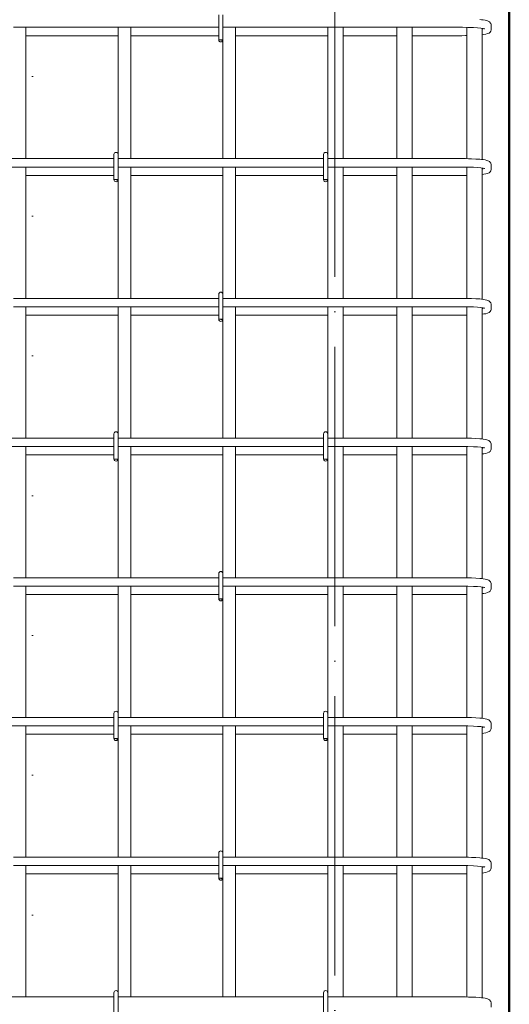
# Model space of a CAD drawing. Header units: millimetres. Extents: x 31181 to 43787, y -118926 to 7424.
# Tile 20 of 35: x 36199 to 36900, y 1177 to 2587. Entities that reach past the tile are written whole.
import ezdxf

# ---------------------------------------------------------------- set-up
doc = ezdxf.new("R2010")
doc.units = ezdxf.units.MM
for name, pattern in [('ADSK_Линия разреза', [400, 0, -200, 0, -200]), ('ADSK_Линия сетки', [500, 400, -50, 0, -50]), ('ADSK_Пунктирная_п5', [100, 0, -100])]:
    doc.linetypes.add(name, pattern=pattern)
for name, color, linetype, lineweight in [('G-____-____-SYMB', 111, 'ADSK_Пунктирная_п5', 20), ('S-COLS-____-OTLN', 52, 'Continuous', 20), ('S-GRID-____-OTLN', 1, 'Continuous', 9), ('S-RBAR-____-OTLN', 171, 'Continuous', 100)]:
    doc.layers.add(name, color=color, linetype=linetype, lineweight=lineweight)

msp = doc.modelspace()

# ---------------------------------------------------------------- hatches: boundary and pattern name
at = {"layer": 'S-RBAR-____-OTLN', "lineweight": 20}
for points in [[(36489.2331, 2557.302), (36489.8289, 2558), (36483.9312, 2558), (36486.9312, 2557.605)], [(36339.2331, 2357.302), (36339.8289, 2358), (36333.9312, 2358), (36336.9312, 2357.605)], [(36639.2331, 2357.302), (36639.8289, 2358), (36633.9312, 2358), (36636.9312, 2357.605)], [(36489.2331, 2157.302), (36489.8289, 2158), (36483.9312, 2158), (36486.9312, 2157.605)], [(36339.2331, 1957.302), (36339.8289, 1958), (36333.9312, 1958), (36336.9312, 1957.605)], [(36639.2331, 1957.302), (36639.8289, 1958), (36633.9312, 1958), (36636.9312, 1957.605)], [(36489.2331, 1757.302), (36489.8289, 1758), (36483.9312, 1758), (36486.9312, 1757.605)], [(36339.2331, 1557.302), (36339.8289, 1558), (36333.9312, 1558), (36336.9312, 1557.605)], [(36639.2331, 1557.302), (36639.8289, 1558), (36633.9312, 1558), (36636.9312, 1557.605)], [(36489.2331, 1357.302), (36489.8289, 1358), (36483.9312, 1358), (36486.9312, 1357.605)]]:
    msp.add_hatch(color=256, dxfattribs=at).paths.add_polyline_path(points)
h = msp.add_hatch(color=256, dxfattribs=at)
edge = h.paths.add_edge_path()
edge.add_arc((36486.9312, 2558), 3, 339.0594289, 360)
edge.add_line((36489.9312, 2558), (36486.9312, 2558))
edge.add_line((36486.9312, 2558), (36489.733, 2556.9278))
h = msp.add_hatch(color=256, dxfattribs=at)
edge = h.paths.add_edge_path()
edge.add_arc((36336.9312, 2358), 3, 339.0594289, 360)
edge.add_line((36339.9312, 2358), (36336.9312, 2358))
edge.add_line((36336.9312, 2358), (36339.733, 2356.9278))
h = msp.add_hatch(color=256, dxfattribs=at)
edge = h.paths.add_edge_path()
edge.add_arc((36636.9312, 2358), 3, 339.0594289, 360)
edge.add_line((36639.9312, 2358), (36636.9312, 2358))
edge.add_line((36636.9312, 2358), (36639.733, 2356.9278))
h = msp.add_hatch(color=256, dxfattribs=at)
edge = h.paths.add_edge_path()
edge.add_arc((36486.9312, 2158), 3, 339.0594289, 360)
edge.add_line((36489.9312, 2158), (36486.9312, 2158))
edge.add_line((36486.9312, 2158), (36489.733, 2156.9278))
h = msp.add_hatch(color=256, dxfattribs=at)
edge = h.paths.add_edge_path()
edge.add_arc((36336.9312, 1958), 3, 339.0594289, 360)
edge.add_line((36339.9312, 1958), (36336.9312, 1958))
edge.add_line((36336.9312, 1958), (36339.733, 1956.9278))
h = msp.add_hatch(color=256, dxfattribs=at)
edge = h.paths.add_edge_path()
edge.add_arc((36636.9312, 1958), 3, 339.0594289, 360)
edge.add_line((36639.9312, 1958), (36636.9312, 1958))
edge.add_line((36636.9312, 1958), (36639.733, 1956.9278))
h = msp.add_hatch(color=256, dxfattribs=at)
edge = h.paths.add_edge_path()
edge.add_arc((36486.9312, 1758), 3, 339.0594289, 360)
edge.add_line((36489.9312, 1758), (36486.9312, 1758))
edge.add_line((36486.9312, 1758), (36489.733, 1756.9278))
h = msp.add_hatch(color=256, dxfattribs=at)
edge = h.paths.add_edge_path()
edge.add_arc((36336.9312, 1558), 3, 339.0594289, 360)
edge.add_line((36339.9312, 1558), (36336.9312, 1558))
edge.add_line((36336.9312, 1558), (36339.733, 1556.9278))
h = msp.add_hatch(color=256, dxfattribs=at)
edge = h.paths.add_edge_path()
edge.add_arc((36636.9312, 1558), 3, 339.0594289, 360)
edge.add_line((36639.9312, 1558), (36636.9312, 1558))
edge.add_line((36636.9312, 1558), (36639.733, 1556.9278))
h = msp.add_hatch(color=256, dxfattribs=at)
edge = h.paths.add_edge_path()
edge.add_arc((36486.9312, 1358), 3, 339.0594289, 360)
edge.add_line((36489.9312, 1358), (36486.9312, 1358))
edge.add_line((36486.9312, 1358), (36489.733, 1356.9278))

# ---------------------------------------------------------------- linework, layer by layer
at = {"layer": 'G-____-____-SYMB', "linetype": 'ADSK_Линия разреза'}
msp.add_line((36217.3445, 7308.1402), (36217.3445, -1022.1016), dxfattribs=at)
at = {"layer": 'S-COLS-____-OTLN', "lineweight": 50}
msp.add_line((36899.9312, 3900), (36899.9312, -160), dxfattribs=at)
at = {"layer": 'S-GRID-____-OTLN', "linetype": 'ADSK_Линия сетки'}
msp.add_line((36649.9308, -1281.9758), (36649.9308, 7313.1011), dxfattribs=at)
at = {"layer": 'S-RBAR-____-OTLN', "lineweight": 20}
for p, q in [((36483.9312, 2594), (36483.9312, 2558)), ((36489.9312, 2594), (36489.9312, 2558)), ((36860.1788, 2586.8142), (36857.8135, 2587.0642)), ((36862.5441, 2586.5642), (36860.1788, 2586.8142)), ((36865.2407, 2586.0601), (36862.5441, 2586.5642)), ((36867.9372, 2585.556), (36865.2407, 2586.0601)), ((36870.476, 2584.5201), (36867.9372, 2585.556)), ((36871.6291, 2583.6923), (36870.476, 2584.5201)), ((36873.0156, 2581.9941), (36871.6291, 2583.6923)), ((36873.337, 2581.3438), (36873.0156, 2581.9941)), ((36873.7777, 2579.7612), (36873.337, 2581.3438)), ((36873.8398, 2578.8813), (36873.7777, 2579.7612)), ((36483.9312, 2576), (36189.9312, 2576)), ((36207.9312, 2388), (36207.9312, 2576)), ((36339.9312, 2394), (36339.9312, 2576)), ((36357.9312, 2388), (36357.9312, 2576)), ((36831.8398, 2576), (36489.9312, 2576)), ((36507.9312, 2388), (36507.9312, 2576)), ((36639.9312, 2576), (36639.9312, 2394)), ((36661.9312, 2576), (36661.9312, 2388)), ((36738.9312, 2576), (36738.9312, 2388)), ((36760.9312, 2576), (36760.9312, 2388)), ((36832.7105, 2575.9991), (36831.8398, 2576)), ((36840.4569, 2575.9079), (36832.7105, 2575.9991)), ((36838.9312, 2575.9259), (36838.9312, 2387.9242)), ((36848.5325, 2575.6382), (36840.4569, 2575.9079)), ((36854.2524, 2575.3072), (36848.5325, 2575.6382)), ((36859.0383, 2574.8929), (36854.2524, 2575.3072)), ((36862.629, 2574.4287), (36859.0383, 2574.8929)), ((36860.9312, 2574.6482), (36860.9312, 2386.9158)), ((36860.9312, 2565.2656), (36863.3129, 2565.6128)), ((36861.8398, 2573.1187), (36861.8398, 2574.5308)), ((36864.642, 2574.0173), (36862.629, 2574.4287)), ((36863.3129, 2565.6128), (36866.3277, 2566.0523)), ((36864.7523, 2573.9888), (36864.642, 2574.0173)), ((36866.3277, 2566.0523), (36868.6727, 2566.9396)), ((36868.6727, 2566.9396), (36871.0176, 2567.827)), ((36871.0176, 2567.827), (36872.3105, 2568.9994)), ((36872.3105, 2568.9994), (36873.337, 2570.6562)), ((36873.337, 2570.6562), (36873.7777, 2572.2388)), ((36873.7777, 2572.2388), (36873.8398, 2573.1187)), ((36873.8398, 2573.1187), (36873.8398, 2578.8813)), ((36207.9312, 2564), (36339.9312, 2564)), ((36357.9312, 2564), (36483.9312, 2564)), ((36489.8289, 2558), (36483.9312, 2558)), ((36483.9312, 2558), (36486.9312, 2557.605)), ((36489.9312, 2558), (36486.9312, 2558)), ((36486.9312, 2558), (36489.733, 2556.9278)), ((36486.9312, 2557.605), (36489.2331, 2557.302)), ((36489.2331, 2557.302), (36489.8289, 2558)), ((36489.9312, 2388), (36489.9312, 2558)), ((36507.9312, 2564), (36639.9312, 2564)), ((36661.9312, 2564), (36738.9312, 2564)), ((36760.9312, 2564), (36831.8398, 2564)), ((36831.8398, 2564), (36837.1992, 2564.0343)), ((36837.1992, 2564.0343), (36838.9312, 2564.0679)), ((36333.9312, 2388), (36039.9312, 2388)), ((36333.9312, 2394), (36333.9312, 2358)), ((36339.9312, 2394), (36339.9312, 2358)), ((36633.9312, 2388), (36339.9312, 2388)), ((36633.9312, 2394), (36633.9312, 2358)), ((36639.9312, 2394), (36639.9312, 2358)), ((36831.8398, 2388), (36639.9312, 2388)), ((36837.1992, 2387.9657), (36831.8398, 2388)), ((36841.5153, 2387.8622), (36837.1992, 2387.9657)), ((36845.8315, 2387.7587), (36841.5153, 2387.8622)), ((36852.187, 2387.4644), (36845.8315, 2387.7587)), ((36857.8135, 2387.0642), (36852.187, 2387.4644)), ((36860.1788, 2386.8142), (36857.8135, 2387.0642)), ((36862.5441, 2386.5642), (36860.1788, 2386.8142)), ((36865.2407, 2386.0601), (36862.5441, 2386.5642)), ((36867.9372, 2385.556), (36865.2407, 2386.0601)), ((36870.476, 2384.5201), (36867.9372, 2385.556)), ((36871.6291, 2383.6923), (36870.476, 2384.5201)), ((36873.0156, 2381.9941), (36871.6291, 2383.6923)), ((36873.337, 2381.3438), (36873.0156, 2381.9941)), ((36333.9312, 2376), (36039.9312, 2376)), ((36207.9312, 2188), (36207.9312, 2376)), ((36633.9312, 2376), (36339.9312, 2376)), ((36357.9312, 2188), (36357.9312, 2376)), ((36489.9312, 2194), (36489.9312, 2376)), ((36507.9312, 2188), (36507.9312, 2376)), ((36831.8398, 2376), (36639.9312, 2376)), ((36661.9312, 2376), (36661.9312, 2188)), ((36738.9312, 2376), (36738.9312, 2188)), ((36760.9312, 2376), (36760.9312, 2188)), ((36832.7105, 2375.9991), (36831.8398, 2376)), ((36840.4569, 2375.9079), (36832.7105, 2375.9991)), ((36838.9312, 2375.9259), (36838.9312, 2187.9242)), ((36848.5325, 2375.6382), (36840.4569, 2375.9079)), ((36854.2524, 2375.3072), (36848.5325, 2375.6382)), ((36859.0383, 2374.8929), (36854.2524, 2375.3072)), ((36862.629, 2374.4287), (36859.0383, 2374.8929)), ((36860.9312, 2374.6482), (36860.9312, 2186.8881)), ((36861.8398, 2373.1187), (36861.8398, 2374.5308)), ((36864.642, 2374.0173), (36862.629, 2374.4287)), ((36864.7523, 2373.9888), (36864.642, 2374.0173)), ((36871.0176, 2367.827), (36872.3105, 2368.9994)), ((36872.3105, 2368.9994), (36873.337, 2370.6562)), ((36873.7777, 2379.7612), (36873.337, 2381.3438)), ((36873.337, 2370.6562), (36873.7777, 2372.2388)), ((36873.8398, 2378.8813), (36873.7777, 2379.7612)), ((36873.7777, 2372.2388), (36873.8398, 2373.1187)), ((36873.8398, 2373.1187), (36873.8398, 2378.8813)), ((36207.9312, 2364), (36333.9312, 2364)), ((36339.8289, 2358), (36333.9312, 2358)), ((36333.9312, 2358), (36336.9312, 2357.605)), ((36339.9312, 2358), (36336.9312, 2358)), ((36336.9312, 2358), (36339.733, 2356.9278)), ((36336.9312, 2357.605), (36339.2331, 2357.302)), ((36339.2331, 2357.302), (36339.8289, 2358)), ((36339.9312, 2188), (36339.9312, 2358)), ((36357.9312, 2364), (36489.9312, 2364)), ((36507.9312, 2364), (36633.9312, 2364)), ((36639.8289, 2358), (36633.9312, 2358)), ((36633.9312, 2358), (36636.9312, 2357.605)), ((36639.9312, 2358), (36636.9312, 2358)), ((36636.9312, 2358), (36639.733, 2356.9278)), ((36636.9312, 2357.605), (36639.2331, 2357.302)), ((36639.2331, 2357.302), (36639.8289, 2358)), ((36639.9312, 2358), (36639.9312, 2188)), ((36661.9312, 2364), (36738.9312, 2364)), ((36760.9312, 2364), (36831.8398, 2364)), ((36831.8398, 2364), (36837.1992, 2364.0343)), ((36837.1992, 2364.0343), (36838.9312, 2364.0679)), ((36860.9312, 2365.2656), (36863.3129, 2365.6128)), ((36863.3129, 2365.6128), (36866.3277, 2366.0523)), ((36866.3277, 2366.0523), (36868.6727, 2366.9396)), ((36868.6727, 2366.9396), (36871.0176, 2367.827)), ((36483.9312, 2188), (36189.9312, 2188)), ((36483.9312, 2194), (36483.9312, 2158)), ((36489.9312, 2194), (36489.9312, 2158)), ((36831.8398, 2188), (36489.9312, 2188)), ((36837.1992, 2187.9657), (36831.8398, 2188)), ((36841.5153, 2187.8622), (36837.1992, 2187.9657)), ((36845.8315, 2187.7587), (36841.5153, 2187.8622)), ((36852.187, 2187.4644), (36845.8315, 2187.7587)), ((36857.8135, 2187.0642), (36852.187, 2187.4644)), ((36860.1788, 2186.8142), (36857.8135, 2187.0642)), ((36862.5441, 2186.5642), (36860.1788, 2186.8142)), ((36865.2407, 2186.0601), (36862.5441, 2186.5642)), ((36867.9372, 2185.556), (36865.2407, 2186.0601)), ((36870.476, 2184.5201), (36867.9372, 2185.556)), ((36483.9312, 2176), (36189.9312, 2176)), ((36207.9312, 1988), (36207.9312, 2176)), ((36339.9312, 1994), (36339.9312, 2176)), ((36357.9312, 1988), (36357.9312, 2176)), ((36831.8398, 2176), (36489.9312, 2176)), ((36507.9312, 1988), (36507.9312, 2176)), ((36639.9312, 2176), (36639.9312, 1994)), ((36661.9312, 2176), (36661.9312, 1988)), ((36738.9312, 2176), (36738.9312, 1988)), ((36760.9312, 2176), (36760.9312, 1988)), ((36832.7105, 2175.9991), (36831.8398, 2176)), ((36840.4569, 2175.9079), (36832.7105, 2175.9991)), ((36838.9312, 2175.9259), (36838.9312, 1987.9242)), ((36848.5325, 2175.6382), (36840.4569, 2175.9079)), ((36854.2524, 2175.3072), (36848.5325, 2175.6382)), ((36859.0383, 2174.8929), (36854.2524, 2175.3072)), ((36862.629, 2174.4287), (36859.0383, 2174.8929)), ((36860.9312, 2174.6482), (36860.9312, 1986.8603)), ((36861.8398, 2173.1187), (36861.8398, 2174.5308)), ((36864.642, 2174.0173), (36862.629, 2174.4287)), ((36864.7523, 2173.9888), (36864.642, 2174.0173)), ((36871.6291, 2183.6923), (36870.476, 2184.5201)), ((36873.0156, 2181.9941), (36871.6291, 2183.6923)), ((36872.3105, 2168.9994), (36873.337, 2170.6562)), ((36873.337, 2181.3438), (36873.0156, 2181.9941)), ((36873.7777, 2179.7612), (36873.337, 2181.3438)), ((36873.337, 2170.6562), (36873.7777, 2172.2388)), ((36873.8398, 2178.8813), (36873.7777, 2179.7612)), ((36873.7777, 2172.2388), (36873.8398, 2173.1187)), ((36873.8398, 2173.1187), (36873.8398, 2178.8813)), ((36207.9312, 2164), (36339.9312, 2164)), ((36357.9312, 2164), (36483.9312, 2164)), ((36489.8289, 2158), (36483.9312, 2158)), ((36483.9312, 2158), (36486.9312, 2157.605)), ((36489.9312, 2158), (36486.9312, 2158)), ((36486.9312, 2158), (36489.733, 2156.9278)), ((36486.9312, 2157.605), (36489.2331, 2157.302)), ((36489.2331, 2157.302), (36489.8289, 2158)), ((36489.9312, 1988), (36489.9312, 2158)), ((36507.9312, 2164), (36639.9312, 2164)), ((36661.9312, 2164), (36738.9312, 2164)), ((36760.9312, 2164), (36831.8398, 2164)), ((36831.8398, 2164), (36837.1992, 2164.0343)), ((36837.1992, 2164.0343), (36838.9312, 2164.0679)), ((36860.9312, 2165.2656), (36863.3129, 2165.6128)), ((36863.3129, 2165.6128), (36866.3277, 2166.0523)), ((36866.3277, 2166.0523), (36868.6727, 2166.9396)), ((36868.6727, 2166.9396), (36871.0176, 2167.827)), ((36871.0176, 2167.827), (36872.3105, 2168.9994)), ((36333.9312, 1988), (36039.9312, 1988)), ((36333.9312, 1994), (36333.9312, 1958)), ((36339.9312, 1994), (36339.9312, 1958)), ((36633.9312, 1988), (36339.9312, 1988)), ((36633.9312, 1994), (36633.9312, 1958)), ((36639.9312, 1994), (36639.9312, 1958)), ((36831.8398, 1988), (36639.9312, 1988)), ((36837.1992, 1987.9657), (36831.8398, 1988)), ((36841.5153, 1987.8622), (36837.1992, 1987.9657)), ((36845.8315, 1987.7587), (36841.5153, 1987.8622)), ((36852.187, 1987.4644), (36845.8315, 1987.7587)), ((36857.8135, 1987.0642), (36852.187, 1987.4644)), ((36333.9312, 1976), (36039.9312, 1976)), ((36207.9312, 1788), (36207.9312, 1976)), ((36633.9312, 1976), (36339.9312, 1976)), ((36357.9312, 1788), (36357.9312, 1976)), ((36489.9312, 1794), (36489.9312, 1976)), ((36507.9312, 1788), (36507.9312, 1976)), ((36831.8398, 1976), (36639.9312, 1976)), ((36661.9312, 1976), (36661.9312, 1788)), ((36738.9312, 1976), (36738.9312, 1788)), ((36760.9312, 1976), (36760.9312, 1788)), ((36832.7105, 1975.9991), (36831.8398, 1976)), ((36840.4569, 1975.9079), (36832.7105, 1975.9991)), ((36838.9312, 1975.9259), (36838.9312, 1787.9242)), ((36848.5325, 1975.6382), (36840.4569, 1975.9079)), ((36854.2524, 1975.3072), (36848.5325, 1975.6382)), ((36859.0383, 1974.8929), (36854.2524, 1975.3072)), ((36860.1788, 1986.8142), (36857.8135, 1987.0642)), ((36862.629, 1974.4287), (36859.0383, 1974.8929)), ((36862.5441, 1986.5642), (36860.1788, 1986.8142)), ((36860.9312, 1974.6482), (36860.9312, 1786.8326)), ((36861.8398, 1973.1187), (36861.8398, 1974.5308)), ((36865.2407, 1986.0601), (36862.5441, 1986.5642)), ((36864.642, 1974.0173), (36862.629, 1974.4287)), ((36864.7523, 1973.9888), (36864.642, 1974.0173)), ((36867.9372, 1985.556), (36865.2407, 1986.0601)), ((36870.476, 1984.5201), (36867.9372, 1985.556)), ((36871.6291, 1983.6923), (36870.476, 1984.5201)), ((36873.0156, 1981.9941), (36871.6291, 1983.6923)), ((36873.337, 1981.3438), (36873.0156, 1981.9941)), ((36873.7777, 1979.7612), (36873.337, 1981.3438)), ((36873.8398, 1978.8813), (36873.7777, 1979.7612)), ((36873.8398, 1973.1187), (36873.8398, 1978.8813)), ((36207.9312, 1964), (36333.9312, 1964)), ((36357.9312, 1964), (36489.9312, 1964)), ((36507.9312, 1964), (36633.9312, 1964)), ((36661.9312, 1964), (36738.9312, 1964)), ((36760.9312, 1964), (36831.8398, 1964)), ((36831.8398, 1964), (36837.1992, 1964.0343)), ((36837.1992, 1964.0343), (36838.9312, 1964.0679)), ((36860.9312, 1965.2656), (36863.3129, 1965.6128)), ((36863.3129, 1965.6128), (36866.3277, 1966.0523)), ((36866.3277, 1966.0523), (36868.6727, 1966.9396)), ((36868.6727, 1966.9396), (36871.0176, 1967.827)), ((36871.0176, 1967.827), (36872.3105, 1968.9994)), ((36872.3105, 1968.9994), (36873.337, 1970.6562)), ((36873.337, 1970.6562), (36873.7777, 1972.2388)), ((36873.7777, 1972.2388), (36873.8398, 1973.1187)), ((36339.8289, 1958), (36333.9312, 1958)), ((36333.9312, 1958), (36336.9312, 1957.605)), ((36339.9312, 1958), (36336.9312, 1958)), ((36336.9312, 1958), (36339.733, 1956.9278)), ((36336.9312, 1957.605), (36339.2331, 1957.302)), ((36339.2331, 1957.302), (36339.8289, 1958)), ((36339.9312, 1788), (36339.9312, 1958)), ((36639.8289, 1958), (36633.9312, 1958)), ((36633.9312, 1958), (36636.9312, 1957.605)), ((36639.9312, 1958), (36636.9312, 1958)), ((36636.9312, 1958), (36639.733, 1956.9278)), ((36636.9312, 1957.605), (36639.2331, 1957.302)), ((36639.2331, 1957.302), (36639.8289, 1958)), ((36639.9312, 1958), (36639.9312, 1788)), ((36483.9312, 1794), (36483.9312, 1758)), ((36489.9312, 1794), (36489.9312, 1758)), ((36483.9312, 1788), (36189.9312, 1788)), ((36483.9312, 1776), (36189.9312, 1776)), ((36207.9312, 1588), (36207.9312, 1776)), ((36339.9312, 1594), (36339.9312, 1776)), ((36357.9312, 1588), (36357.9312, 1776)), ((36831.8398, 1788), (36489.9312, 1788)), ((36831.8398, 1776), (36489.9312, 1776)), ((36507.9312, 1588), (36507.9312, 1776)), ((36639.9312, 1776), (36639.9312, 1594)), ((36661.9312, 1776), (36661.9312, 1588)), ((36738.9312, 1776), (36738.9312, 1588)), ((36760.9312, 1776), (36760.9312, 1588)), ((36837.1992, 1787.9657), (36831.8398, 1788)), ((36832.7105, 1775.9991), (36831.8398, 1776)), ((36840.4569, 1775.9079), (36832.7105, 1775.9991)), ((36841.5153, 1787.8622), (36837.1992, 1787.9657)), ((36838.9312, 1775.9259), (36838.9312, 1587.9242)), ((36848.5325, 1775.6382), (36840.4569, 1775.9079)), ((36845.8315, 1787.7587), (36841.5153, 1787.8622)), ((36852.187, 1787.4644), (36845.8315, 1787.7587)), ((36857.8135, 1787.0642), (36852.187, 1787.4644)), ((36860.1788, 1786.8142), (36857.8135, 1787.0642)), ((36862.5441, 1786.5642), (36860.1788, 1786.8142)), ((36865.2407, 1786.0601), (36862.5441, 1786.5642)), ((36867.9372, 1785.556), (36865.2407, 1786.0601)), ((36870.476, 1784.5201), (36867.9372, 1785.556)), ((36871.6291, 1783.6923), (36870.476, 1784.5201)), ((36873.0156, 1781.9941), (36871.6291, 1783.6923)), ((36873.337, 1781.3438), (36873.0156, 1781.9941)), ((36873.7777, 1779.7612), (36873.337, 1781.3438)), ((36873.8398, 1778.8813), (36873.7777, 1779.7612)), ((36873.8398, 1773.1187), (36873.8398, 1778.8813)), ((36207.9312, 1764), (36339.9312, 1764)), ((36357.9312, 1764), (36483.9312, 1764)), ((36507.9312, 1764), (36639.9312, 1764)), ((36661.9312, 1764), (36738.9312, 1764)), ((36760.9312, 1764), (36831.8398, 1764)), ((36831.8398, 1764), (36837.1992, 1764.0343)), ((36837.1992, 1764.0343), (36838.9312, 1764.0679)), ((36854.2524, 1775.3072), (36848.5325, 1775.6382)), ((36859.0383, 1774.8929), (36854.2524, 1775.3072)), ((36862.629, 1774.4287), (36859.0383, 1774.8929)), ((36860.9312, 1774.6482), (36860.9312, 1586.8049)), ((36860.9312, 1765.2656), (36863.3129, 1765.6128)), ((36861.8398, 1773.1187), (36861.8398, 1774.5308)), ((36864.642, 1774.0173), (36862.629, 1774.4287)), ((36863.3129, 1765.6128), (36866.3277, 1766.0523)), ((36864.7523, 1773.9888), (36864.642, 1774.0173)), ((36866.3277, 1766.0523), (36868.6727, 1766.9396)), ((36868.6727, 1766.9396), (36871.0176, 1767.827)), ((36871.0176, 1767.827), (36872.3105, 1768.9994)), ((36872.3105, 1768.9994), (36873.337, 1770.6562)), ((36873.337, 1770.6562), (36873.7777, 1772.2388)), ((36873.7777, 1772.2388), (36873.8398, 1773.1187)), ((36489.8289, 1758), (36483.9312, 1758)), ((36483.9312, 1758), (36486.9312, 1757.605)), ((36489.9312, 1758), (36486.9312, 1758)), ((36486.9312, 1758), (36489.733, 1756.9278)), ((36486.9312, 1757.605), (36489.2331, 1757.302)), ((36489.2331, 1757.302), (36489.8289, 1758)), ((36489.9312, 1588), (36489.9312, 1758)), ((36333.9312, 1594), (36333.9312, 1558)), ((36339.9312, 1594), (36339.9312, 1558)), ((36633.9312, 1594), (36633.9312, 1558)), ((36639.9312, 1594), (36639.9312, 1558)), ((36333.9312, 1588), (36039.9312, 1588)), ((36633.9312, 1588), (36339.9312, 1588)), ((36831.8398, 1588), (36639.9312, 1588)), ((36837.1992, 1587.9657), (36831.8398, 1588)), ((36841.5153, 1587.8622), (36837.1992, 1587.9657)), ((36845.8315, 1587.7587), (36841.5153, 1587.8622)), ((36852.187, 1587.4644), (36845.8315, 1587.7587)), ((36857.8135, 1587.0642), (36852.187, 1587.4644)), ((36860.1788, 1586.8142), (36857.8135, 1587.0642)), ((36862.5441, 1586.5642), (36860.1788, 1586.8142)), ((36865.2407, 1586.0601), (36862.5441, 1586.5642)), ((36867.9372, 1585.556), (36865.2407, 1586.0601)), ((36870.476, 1584.5201), (36867.9372, 1585.556)), ((36871.6291, 1583.6923), (36870.476, 1584.5201)), ((36873.0156, 1581.9941), (36871.6291, 1583.6923)), ((36873.337, 1581.3438), (36873.0156, 1581.9941)), ((36873.7777, 1579.7612), (36873.337, 1581.3438)), ((36873.8398, 1578.8813), (36873.7777, 1579.7612)), ((36873.8398, 1573.1187), (36873.8398, 1578.8813)), ((36333.9312, 1576), (36039.9312, 1576)), ((36207.9312, 1388), (36207.9312, 1576)), ((36633.9312, 1576), (36339.9312, 1576)), ((36357.9312, 1388), (36357.9312, 1576)), ((36489.9312, 1394), (36489.9312, 1576)), ((36507.9312, 1388), (36507.9312, 1576)), ((36831.8398, 1576), (36639.9312, 1576)), ((36661.9312, 1576), (36661.9312, 1388)), ((36738.9312, 1576), (36738.9312, 1388)), ((36760.9312, 1576), (36760.9312, 1388)), ((36832.7105, 1575.9991), (36831.8398, 1576)), ((36840.4569, 1575.9079), (36832.7105, 1575.9991)), ((36838.9312, 1575.9259), (36838.9312, 1387.9242)), ((36848.5325, 1575.6382), (36840.4569, 1575.9079)), ((36854.2524, 1575.3072), (36848.5325, 1575.6382)), ((36859.0383, 1574.8929), (36854.2524, 1575.3072)), ((36862.629, 1574.4287), (36859.0383, 1574.8929)), ((36860.9312, 1574.6482), (36860.9312, 1386.7771)), ((36860.9312, 1565.2656), (36863.3129, 1565.6128)), ((36861.8398, 1573.1187), (36861.8398, 1574.5308)), ((36864.642, 1574.0173), (36862.629, 1574.4287)), ((36863.3129, 1565.6128), (36866.3277, 1566.0523)), ((36864.7523, 1573.9888), (36864.642, 1574.0173)), ((36866.3277, 1566.0523), (36868.6727, 1566.9396)), ((36868.6727, 1566.9396), (36871.0176, 1567.827)), ((36871.0176, 1567.827), (36872.3105, 1568.9994)), ((36872.3105, 1568.9994), (36873.337, 1570.6562)), ((36873.337, 1570.6562), (36873.7777, 1572.2388)), ((36873.7777, 1572.2388), (36873.8398, 1573.1187)), ((36207.9312, 1564), (36333.9312, 1564)), ((36339.8289, 1558), (36333.9312, 1558)), ((36333.9312, 1558), (36336.9312, 1557.605)), ((36339.9312, 1558), (36336.9312, 1558)), ((36336.9312, 1558), (36339.733, 1556.9278)), ((36336.9312, 1557.605), (36339.2331, 1557.302)), ((36339.2331, 1557.302), (36339.8289, 1558)), ((36339.9312, 1388), (36339.9312, 1558)), ((36357.9312, 1564), (36489.9312, 1564)), ((36507.9312, 1564), (36633.9312, 1564)), ((36639.8289, 1558), (36633.9312, 1558)), ((36633.9312, 1558), (36636.9312, 1557.605)), ((36639.9312, 1558), (36636.9312, 1558)), ((36636.9312, 1558), (36639.733, 1556.9278)), ((36636.9312, 1557.605), (36639.2331, 1557.302)), ((36639.2331, 1557.302), (36639.8289, 1558)), ((36639.9312, 1558), (36639.9312, 1388)), ((36661.9312, 1564), (36738.9312, 1564)), ((36760.9312, 1564), (36831.8398, 1564)), ((36831.8398, 1564), (36837.1992, 1564.0343)), ((36837.1992, 1564.0343), (36838.9312, 1564.0679)), ((36483.9312, 1388), (36189.9312, 1388)), ((36483.9312, 1394), (36483.9312, 1358)), ((36489.9312, 1394), (36489.9312, 1358)), ((36831.8398, 1388), (36489.9312, 1388)), ((36837.1992, 1387.9657), (36831.8398, 1388)), ((36841.5153, 1387.8622), (36837.1992, 1387.9657)), ((36845.8315, 1387.7587), (36841.5153, 1387.8622)), ((36852.187, 1387.4644), (36845.8315, 1387.7587)), ((36857.8135, 1387.0642), (36852.187, 1387.4644)), ((36860.1788, 1386.8142), (36857.8135, 1387.0642)), ((36862.5441, 1386.5642), (36860.1788, 1386.8142)), ((36865.2407, 1386.0601), (36862.5441, 1386.5642)), ((36867.9372, 1385.556), (36865.2407, 1386.0601)), ((36870.476, 1384.5201), (36867.9372, 1385.556)), ((36871.6291, 1383.6923), (36870.476, 1384.5201)), ((36873.0156, 1381.9941), (36871.6291, 1383.6923)), ((36873.337, 1381.3438), (36873.0156, 1381.9941)), ((36873.7777, 1379.7612), (36873.337, 1381.3438)), ((36483.9312, 1376), (36189.9312, 1376)), ((36207.9312, 1188), (36207.9312, 1376)), ((36339.9312, 1194), (36339.9312, 1376)), ((36357.9312, 1188), (36357.9312, 1376)), ((36831.8398, 1376), (36489.9312, 1376)), ((36507.9312, 1188), (36507.9312, 1376)), ((36639.9312, 1376), (36639.9312, 1194)), ((36661.9312, 1376), (36661.9312, 1188)), ((36738.9312, 1376), (36738.9312, 1188)), ((36760.9312, 1376), (36760.9312, 1188)), ((36832.7105, 1375.9991), (36831.8398, 1376)), ((36840.4569, 1375.9079), (36832.7105, 1375.9991)), ((36838.9312, 1375.9259), (36838.9312, 1187.9242)), ((36848.5325, 1375.6382), (36840.4569, 1375.9079)), ((36854.2524, 1375.3072), (36848.5325, 1375.6382)), ((36859.0383, 1374.8929), (36854.2524, 1375.3072)), ((36862.629, 1374.4287), (36859.0383, 1374.8929)), ((36860.9312, 1374.6482), (36860.9312, 1186.7494)), ((36861.8398, 1373.1187), (36861.8398, 1374.5308)), ((36864.642, 1374.0173), (36862.629, 1374.4287)), ((36864.7523, 1373.9888), (36864.642, 1374.0173)), ((36868.6727, 1366.9396), (36871.0176, 1367.827)), ((36871.0176, 1367.827), (36872.3105, 1368.9994)), ((36872.3105, 1368.9994), (36873.337, 1370.6562)), ((36873.337, 1370.6562), (36873.7777, 1372.2388)), ((36873.8398, 1378.8813), (36873.7777, 1379.7612)), ((36873.7777, 1372.2388), (36873.8398, 1373.1187)), ((36873.8398, 1373.1187), (36873.8398, 1378.8813)), ((36207.9312, 1364), (36339.9312, 1364)), ((36357.9312, 1364), (36483.9312, 1364)), ((36489.8289, 1358), (36483.9312, 1358)), ((36483.9312, 1358), (36486.9312, 1357.605)), ((36489.9312, 1358), (36486.9312, 1358)), ((36486.9312, 1358), (36489.733, 1356.9278)), ((36486.9312, 1357.605), (36489.2331, 1357.302)), ((36489.2331, 1357.302), (36489.8289, 1358)), ((36489.9312, 1188), (36489.9312, 1358)), ((36507.9312, 1364), (36639.9312, 1364)), ((36661.9312, 1364), (36738.9312, 1364)), ((36760.9312, 1364), (36831.8398, 1364)), ((36831.8398, 1364), (36837.1992, 1364.0343)), ((36837.1992, 1364.0343), (36838.9312, 1364.0679)), ((36860.9312, 1365.2656), (36863.3129, 1365.6128)), ((36863.3129, 1365.6128), (36866.3277, 1366.0523)), ((36866.3277, 1366.0523), (36868.6727, 1366.9396)), ((36333.9312, 1188), (36039.9312, 1188)), ((36333.9312, 1194), (36333.9312, 1158)), ((36339.9312, 1194), (36339.9312, 1158)), ((36633.9312, 1188), (36339.9312, 1188)), ((36633.9312, 1194), (36633.9312, 1158)), ((36639.9312, 1194), (36639.9312, 1158)), ((36831.8398, 1188), (36639.9312, 1188)), ((36837.1992, 1187.9657), (36831.8398, 1188)), ((36841.5153, 1187.8622), (36837.1992, 1187.9657)), ((36845.8315, 1187.7587), (36841.5153, 1187.8622)), ((36852.187, 1187.4644), (36845.8315, 1187.7587)), ((36857.8135, 1187.0642), (36852.187, 1187.4644)), ((36860.1788, 1186.8142), (36857.8135, 1187.0642)), ((36862.5441, 1186.5642), (36860.1788, 1186.8142)), ((36865.2407, 1186.0601), (36862.5441, 1186.5642)), ((36867.9372, 1185.556), (36865.2407, 1186.0601)), ((36870.476, 1184.5201), (36867.9372, 1185.556)), ((36871.6291, 1183.6923), (36870.476, 1184.5201)), ((36873.0156, 1181.9941), (36871.6291, 1183.6923)), ((36873.337, 1181.3438), (36873.0156, 1181.9941)), ((36873.7777, 1179.7612), (36873.337, 1181.3438)), ((36873.8398, 1178.8813), (36873.7777, 1179.7612)), ((36873.8398, 1173.1187), (36873.8398, 1178.8813))]:
    msp.add_line(p, q, dxfattribs=at)
for centre, start, end in [((36486.9312, 2558), 180, 0), ((36486.9312, 2558), 210, 240), ((36486.9312, 2558), 300, 330), ((36486.9312, 2558), 339.0594289, 0), ((36486.9312, 2558), 345, 0), ((36336.9312, 2394), 0, 180), ((36336.9312, 2394), 120, 150), ((36336.9312, 2394), 30, 60), ((36636.9312, 2394), 0, 180), ((36636.9312, 2394), 120, 150), ((36636.9312, 2394), 30, 60), ((36336.9312, 2394), 0, 15), ((36636.9312, 2394), 0, 15), ((36336.9312, 2358), 180, 0), ((36336.9312, 2358), 210, 240), ((36336.9312, 2358), 300, 330), ((36336.9312, 2358), 339.0594289, 360), ((36336.9312, 2358), 345, 0), ((36636.9312, 2358), 180, 0), ((36636.9312, 2358), 210, 240), ((36636.9312, 2358), 300, 330), ((36636.9312, 2358), 339.0594289, 360), ((36636.9312, 2358), 345, 0), ((36486.9312, 2194), 0, 180), ((36486.9312, 2194), 120, 150), ((36486.9312, 2194), 30, 60), ((36486.9312, 2194), 0, 15), ((36486.9312, 2158), 180, 0), ((36486.9312, 2158), 210, 240), ((36486.9312, 2158), 300, 330), ((36486.9312, 2158), 339.0594289, 360), ((36486.9312, 2158), 345, 0), ((36336.9312, 1994), 0, 180), ((36336.9312, 1994), 120, 150), ((36336.9312, 1994), 30, 60), ((36336.9312, 1994), 0, 15), ((36636.9312, 1994), 0, 180), ((36636.9312, 1994), 120, 150), ((36636.9312, 1994), 30, 60), ((36636.9312, 1994), 0, 15), ((36336.9312, 1958), 180, 0), ((36336.9312, 1958), 210, 240), ((36336.9312, 1958), 300, 330), ((36336.9312, 1958), 339.0594289, 360), ((36336.9312, 1958), 345, 0), ((36636.9312, 1958), 180, 0), ((36636.9312, 1958), 210, 240), ((36636.9312, 1958), 300, 330), ((36636.9312, 1958), 339.0594289, 360), ((36636.9312, 1958), 345, 0), ((36486.9312, 1794), 0, 180), ((36486.9312, 1794), 120, 150), ((36486.9312, 1794), 30, 60), ((36486.9312, 1794), 0, 15), ((36486.9312, 1758), 180, 0), ((36486.9312, 1758), 210, 240), ((36486.9312, 1758), 300, 330), ((36486.9312, 1758), 339.0594289, 360), ((36486.9312, 1758), 345, 0), ((36336.9312, 1594), 0, 180), ((36336.9312, 1594), 120, 150), ((36336.9312, 1594), 30, 60), ((36336.9312, 1594), 0, 15), ((36636.9312, 1594), 0, 180), ((36636.9312, 1594), 120, 150), ((36636.9312, 1594), 30, 60), ((36636.9312, 1594), 0, 15), ((36336.9312, 1558), 180, 0), ((36336.9312, 1558), 210, 240), ((36336.9312, 1558), 300, 330), ((36336.9312, 1558), 339.0594289, 360), ((36336.9312, 1558), 345, 0), ((36636.9312, 1558), 180, 0), ((36636.9312, 1558), 210, 240), ((36636.9312, 1558), 300, 330), ((36636.9312, 1558), 339.0594289, 360), ((36636.9312, 1558), 345, 0), ((36486.9312, 1394), 0, 180), ((36486.9312, 1394), 120, 150), ((36486.9312, 1394), 30, 60), ((36486.9312, 1394), 0, 15), ((36486.9312, 1358), 180, 0), ((36486.9312, 1358), 210, 240), ((36486.9312, 1358), 300, 330), ((36486.9312, 1358), 339.0594289, 0), ((36486.9312, 1358), 345, 0), ((36336.9312, 1194), 0, 180), ((36336.9312, 1194), 120, 150), ((36336.9312, 1194), 30, 60), ((36336.9312, 1194), 0, 15), ((36636.9312, 1194), 0, 180), ((36636.9312, 1194), 120, 150), ((36636.9312, 1194), 30, 60), ((36636.9312, 1194), 0, 15)]:
    msp.add_arc(centre, 3, start, end, dxfattribs=at)

doc.saveas('drawing.dxf')
